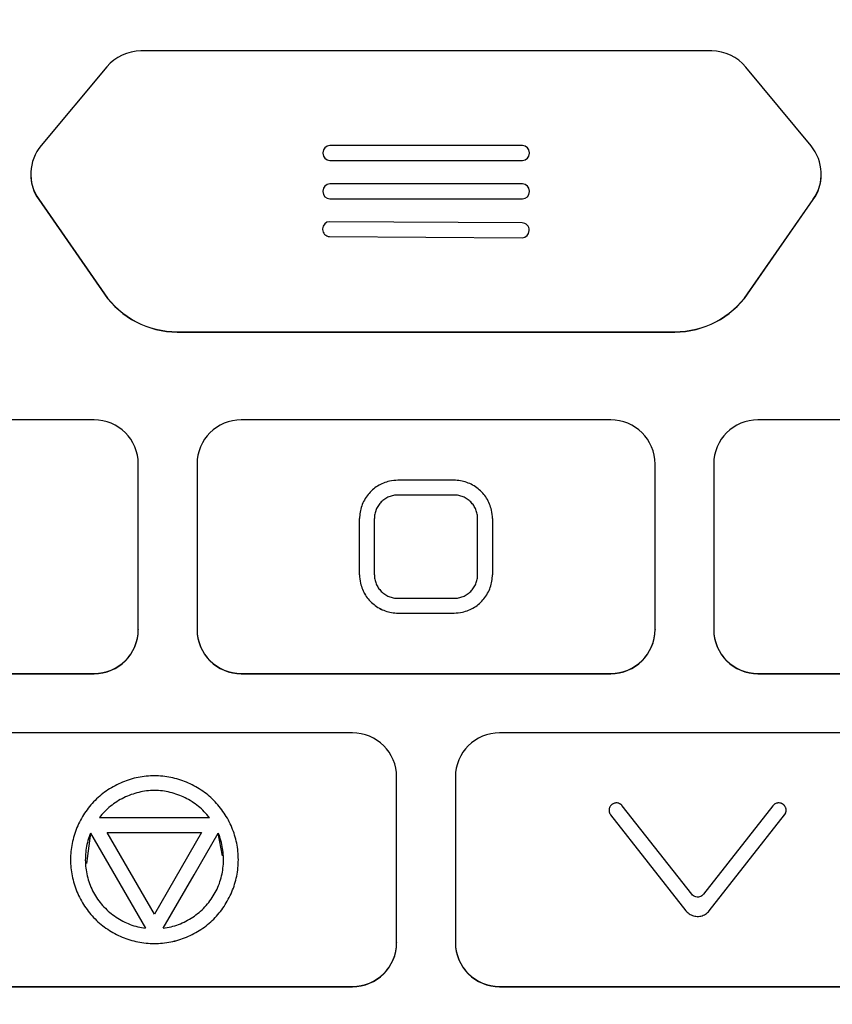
# Model space of a CAD drawing. Header units: millimetres. Extents: x -3.03 to 0.78, y -0.23 to 0.59.
# Tile 56 of 165: x 0.165 to 0.1925, y 0.1732 to 0.2066. Entities that reach past the tile are written whole.
import ezdxf

# ---------------------------------------------------------------- set-up
doc = ezdxf.new("R2010")
doc.units = ezdxf.units.MM

msp = doc.modelspace()

# ---------------------------------------------------------------- linework, layer by layer
at = {"color": 7, "linetype": 'Continuous', "lineweight": 25}
for p, q in [((0.188418, 0.205525), (0.169082, 0.205525)), ((0.167931, 0.204987), (0.1657, 0.202316)), ((0.191784, 0.20231), (0.189573, 0.204981)), ((0.182005, 0.202317), (0.175485, 0.202317)), ((0.175245, 0.202077), (0.175245, 0.202057)), ((0.175245, 0.202057), (0.175245, 0.202057)), ((0.182245, 0.202057), (0.182245, 0.202077)), ((0.182245, 0.202057), (0.182245, 0.202057)), ((0.175485, 0.201817), (0.182005, 0.201817)), ((0.175485, 0.201817), (0.182005, 0.201817)), ((0.175485, 0.201817), (0.175485, 0.201817)), ((0.182005, 0.201817), (0.182005, 0.201817)), ((0.165351, 0.201355), (0.165351, 0.201346)), ((0.192128, 0.201345), (0.192128, 0.201354)), ((0.182005, 0.201017), (0.175485, 0.201017)), ((0.175245, 0.200777), (0.175245, 0.200757)), ((0.175245, 0.200757), (0.175245, 0.200757)), ((0.182245, 0.200757), (0.182245, 0.200777)), ((0.182245, 0.200757), (0.182245, 0.200757)), ((0.165619, 0.200498), (0.167846, 0.197296)), ((0.165619, 0.200498), (0.165619, 0.20049)), ((0.165619, 0.20049), (0.167846, 0.197288)), ((0.175485, 0.200517), (0.182005, 0.200517)), ((0.175485, 0.200517), (0.175485, 0.200517)), ((0.175485, 0.200517), (0.182005, 0.200517)), ((0.182005, 0.200517), (0.182005, 0.200517)), ((0.189634, 0.197296), (0.19186, 0.200497)), ((0.189634, 0.197288), (0.19186, 0.200489)), ((0.19186, 0.200497), (0.19186, 0.200489)), ((0.181998, 0.199697), (0.175479, 0.199737)), ((0.175237, 0.199499), (0.175237, 0.199479)), ((0.175237, 0.199477), (0.175237, 0.199477)), ((0.175475, 0.199237), (0.181995, 0.199197)), ((0.175475, 0.199237), (0.181995, 0.199197)), ((0.175475, 0.199237), (0.175475, 0.199237)), ((0.182237, 0.199457), (0.182237, 0.199457)), ((0.182237, 0.199436), (0.182237, 0.199456)), ((0.182237, 0.199436), (0.182237, 0.199456)), ((0.182237, 0.199456), (0.182237, 0.199456)), ((0.182237, 0.199436), (0.182237, 0.199436)), ((0.181995, 0.199197), (0.181995, 0.199197)), ((0.167846, 0.197296), (0.167846, 0.197288)), ((0.189634, 0.197296), (0.189634, 0.197288)), ((0.170309, 0.196009), (0.170309, 0.196)), ((0.170309, 0.196009), (0.187171, 0.196009)), ((0.170309, 0.196), (0.187171, 0.196)), ((0.187171, 0.196009), (0.187171, 0.196)), ((0.167493, 0.193026), (0.154977, 0.193026)), ((0.184998, 0.193026), (0.172482, 0.193026)), ((0.202503, 0.193026), (0.189986, 0.193026)), ((0.168993, 0.185927), (0.168993, 0.191526)), ((0.170982, 0.191526), (0.170982, 0.185927)), ((0.186498, 0.185927), (0.186498, 0.191526)), ((0.188486, 0.191526), (0.188486, 0.185927)), ((0.17969, 0.190976), (0.17779, 0.190976)), ((0.17969, 0.190476), (0.17779, 0.190476)), ((0.17969, 0.190476), (0.17779, 0.190476)), ((0.17779, 0.190476), (0.17779, 0.190476)), ((0.17969, 0.190476), (0.17969, 0.190476)), ((0.17649, 0.187777), (0.17649, 0.189676)), ((0.17699, 0.187777), (0.17699, 0.189676)), ((0.18049, 0.187777), (0.18049, 0.189676)), ((0.18049, 0.187776), (0.18049, 0.189676)), ((0.18049, 0.189676), (0.18049, 0.189676)), ((0.18099, 0.189676), (0.18099, 0.187777)), ((0.17649, 0.187777), (0.17649, 0.187776)), ((0.18099, 0.187777), (0.18099, 0.187776)), ((0.17779, 0.186977), (0.17969, 0.186977)), ((0.17779, 0.186477), (0.17969, 0.186477)), ((0.17779, 0.186477), (0.17779, 0.186477)), ((0.17779, 0.186477), (0.17969, 0.186477)), ((0.17969, 0.186477), (0.17969, 0.186477)), ((0.168993, 0.185927), (0.168993, 0.185918)), ((0.170982, 0.185927), (0.170982, 0.185918)), ((0.186498, 0.185927), (0.186498, 0.185918)), ((0.188486, 0.185927), (0.188486, 0.185918)), ((0.154977, 0.184427), (0.167493, 0.184427)), ((0.154977, 0.184418), (0.167493, 0.184418)), ((0.167493, 0.184427), (0.167493, 0.184418)), ((0.172482, 0.184427), (0.184998, 0.184427)), ((0.172482, 0.184427), (0.172482, 0.184418)), ((0.172482, 0.184418), (0.184998, 0.184418)), ((0.184998, 0.184427), (0.184998, 0.184418)), ((0.189986, 0.184427), (0.202503, 0.184427)), ((0.189986, 0.184427), (0.189986, 0.184418)), ((0.189986, 0.184418), (0.202503, 0.184418)), ((0.176246, 0.182418), (0.162833, 0.182418)), ((0.194647, 0.182418), (0.181234, 0.182418)), ((0.177746, 0.175319), (0.177746, 0.180919)), ((0.179734, 0.180919), (0.179734, 0.175319)), ((0.187744, 0.176947), (0.185387, 0.179946)), ((0.190494, 0.179946), (0.188137, 0.176947)), ((0.171403, 0.17954), (0.167675, 0.17954)), ((0.184994, 0.179637), (0.187547, 0.176388)), ((0.184994, 0.179637), (0.187547, 0.176388)), ((0.184994, 0.179637), (0.184994, 0.179637)), ((0.188334, 0.176388), (0.190887, 0.179637)), ((0.188334, 0.176388), (0.190887, 0.179637)), ((0.190887, 0.179637), (0.190887, 0.179637)), ((0.167376, 0.179022), (0.167235, 0.17799)), ((0.167376, 0.179022), (0.16924, 0.175794)), ((0.167376, 0.179022), (0.167376, 0.179022)), ((0.167376, 0.179022), (0.16924, 0.175794)), ((0.167941, 0.179041), (0.171137, 0.179042)), ((0.169539, 0.176274), (0.167941, 0.179041)), ((0.167941, 0.179041), (0.171137, 0.179041)), ((0.171137, 0.179042), (0.169539, 0.176274)), ((0.171702, 0.179022), (0.171702, 0.179022)), ((0.171851, 0.178247), (0.171702, 0.179022)), ((0.166696, 0.178119), (0.166696, 0.178119)), ((0.187547, 0.176388), (0.187547, 0.176388)), ((0.188334, 0.176388), (0.188334, 0.176388)), ((0.177746, 0.175319), (0.177746, 0.17531)), ((0.179734, 0.175319), (0.179734, 0.17531)), ((0.162833, 0.173819), (0.176246, 0.173819)), ((0.162833, 0.173811), (0.176246, 0.173811)), ((0.176246, 0.173819), (0.176246, 0.173811)), ((0.181234, 0.173819), (0.194647, 0.173819)), ((0.181234, 0.173819), (0.181234, 0.173811)), ((0.181234, 0.173811), (0.194647, 0.173811))]:
    msp.add_line(p, q, dxfattribs=at)
at = {"color": 7, "linetype": 'Continuous', "lineweight": 25, "flags": 128}
msp.add_lwpolyline([(0.169838, 0.175794), (0.170882, 0.177602), (0.171702, 0.179022)], dxfattribs=at)
msp.add_lwpolyline([(0.169838, 0.175794), (0.170882, 0.177602), (0.171702, 0.179022)], dxfattribs=at)
at = {"color": 7, "linetype": 'Continuous', "lineweight": 25}
for centre, radius, start, end in [((0.169082, 0.204025), 0.0015000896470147, 89.998985, 140.109528), ((0.188418, 0.204025), 0.0015000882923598, 39.612944, 90.001031), ((0.16685, 0.201355), 0.001499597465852, 140.109734, 214.816365), ((0.175485, 0.202077), 0.0002399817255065, 89.995637, 179.995636), ((0.182005, 0.202077), 0.0002399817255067, 0.004364, 90.004363), ((0.190629, 0.201354), 0.0014995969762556, 325.183627, 39.612692), ((0.175485, 0.202057), 0.0002399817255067, 180.004364, 270.004363), ((0.175485, 0.202057), 0.0002399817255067, 180.004364, 270.004363), ((0.182005, 0.202057), 0.0002399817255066, 269.995637, 359.995636), ((0.182005, 0.202057), 0.0002399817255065, 269.995637, 359.995636), ((0.16685, 0.201346), 0.001499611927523, 180.000335, 214.81631), ((0.190629, 0.201345), 0.0014996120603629, 325.183692, 359.999664), ((0.175485, 0.200777), 0.0002399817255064, 89.995637, 179.995636), ((0.182005, 0.200777), 0.0002399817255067, 0.004364, 90.004363), ((0.175485, 0.200757), 0.0002399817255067, 180.004364, 270.004363), ((0.175485, 0.200757), 0.0002399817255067, 180.004364, 270.004363), ((0.182005, 0.200757), 0.0002399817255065, 269.995637, 359.995636), ((0.182005, 0.200757), 0.0002399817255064, 269.995637, 359.995636), ((0.175477, 0.199497), 0.0002399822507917, 89.644202, 179.644058), ((0.181997, 0.199457), 0.0002399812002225, 359.652785, 89.652928), ((0.175477, 0.199477), 0.0002399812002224, 179.652785, 269.652928), ((0.175477, 0.199477), 0.0002399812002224, 179.652785, 269.652928), ((0.181997, 0.199437), 0.0002399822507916, 269.644202, 359.644058), ((0.181997, 0.199437), 0.0002399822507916, 269.644202, 359.644058), ((0.170309, 0.199009), 0.0030001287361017, 214.817508, 270.001319), ((0.170309, 0.199001), 0.0030001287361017, 214.817508, 270.001319), ((0.187171, 0.199009), 0.0030001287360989, 269.998681, 325.182492), ((0.187171, 0.199001), 0.0030001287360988, 269.998681, 325.182492), ((0.167494, 0.191526), 0.0014998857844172, 0.004364, 90.004363), ((0.172482, 0.191526), 0.0014998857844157, 89.995637, 179.995636), ((0.184998, 0.191526), 0.0014998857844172, 0.004364, 90.004363), ((0.189986, 0.191526), 0.0014998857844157, 89.995637, 179.995636), ((0.167494, 0.185927), 0.0014998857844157, 269.995637, 359.995636), ((0.167494, 0.185918), 0.0014998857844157, 269.995637, 359.995636), ((0.172482, 0.185927), 0.0014998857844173, 180.004364, 270.004363), ((0.172482, 0.185918), 0.0014998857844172, 180.004364, 270.004363), ((0.184998, 0.185927), 0.0014998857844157, 269.995637, 359.995636), ((0.184998, 0.185918), 0.0014998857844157, 269.995637, 359.995636), ((0.189986, 0.185927), 0.0014998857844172, 180.004364, 270.004363), ((0.189986, 0.185918), 0.0014998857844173, 180.004364, 270.004363), ((0.176246, 0.180919), 0.0014998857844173, 0.004364, 90.004363), ((0.181234, 0.180919), 0.0014998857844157, 89.995637, 179.995636), ((0.176246, 0.175319), 0.0014998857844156, 269.995637, 359.995636), ((0.176246, 0.175311), 0.0014998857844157, 269.995637, 359.995636), ((0.181234, 0.175319), 0.0014998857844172, 180.004364, 270.004363), ((0.181234, 0.175311), 0.0014998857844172, 180.004364, 270.004363)]:
    msp.add_arc(centre, radius, start, end, dxfattribs=at)
for points, knots in [([(0.2421034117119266, 0.2772875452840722), (0.2421034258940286, 0.2772875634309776), (0.2421034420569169, 0.2772875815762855), (0.242103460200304, 0.2772875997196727), (0.3313940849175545, 0.3665782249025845), (0.1723078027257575, 0.1879796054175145), (0.2421034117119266, 0.2772875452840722)], [1e-16, 1e-16, 1e-16, 1e-16, 2.4383371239e-06, 2.4383371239e-06, 2.4383371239e-06, 2.5112367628e-06, 2.5112367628e-06, 2.5112367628e-06, 2.5112367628e-06]), ([(0.2275955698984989, 0.155887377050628), (0.2276096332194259, 0.1563310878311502), (0.2275904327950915, 0.1567746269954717), (0.2275848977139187, 0.1576618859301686), (0.2275862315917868, 0.1581055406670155), (0.2275850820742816, 0.1594364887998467), (0.2275844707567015, 0.1603238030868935), (0.2275820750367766, 0.1629857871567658), (0.2275800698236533, 0.1647604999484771), (0.227575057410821, 0.1700848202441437), (0.2275719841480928, 0.1736343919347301), (0.2275627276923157, 0.1842829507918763), (0.227556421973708, 0.1913821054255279), (0.227535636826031, 0.2126776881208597), (0.2275221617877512, 0.2268694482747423), (0.2275086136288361, 0.2428216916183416), (0.2275067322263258, 0.2445939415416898), (0.2275035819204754, 0.2472519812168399), (0.2275027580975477, 0.2481379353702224), (0.2275016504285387, 0.2499097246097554), (0.2275010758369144, 0.2507955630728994), (0.2274937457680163, 0.2521243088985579), (0.2274920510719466, 0.2525672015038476), (0.2274971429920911, 0.2532314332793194), (0.2275037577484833, 0.2534536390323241), (0.2274764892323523, 0.2538934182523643), (0.2274374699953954, 0.2541104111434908), (0.2273039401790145, 0.2545352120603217), (0.2272136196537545, 0.2547353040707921), (0.2269914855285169, 0.2551138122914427), (0.226857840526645, 0.2552935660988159), (0.2264115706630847, 0.2557759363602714), (0.2260424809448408, 0.2560310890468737), (0.2254418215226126, 0.256281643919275), (0.2252305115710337, 0.2563453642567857), (0.2248022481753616, 0.2564200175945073), (0.2245839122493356, 0.2564307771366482), (0.2239314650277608, 0.2564709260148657), (0.2234963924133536, 0.2564989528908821), (0.2221908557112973, 0.25658690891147), (0.221319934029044, 0.2566484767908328), (0.2187045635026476, 0.2568192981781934), (0.2169580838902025, 0.2569258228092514), (0.213459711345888, 0.257131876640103), (0.2117078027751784, 0.2572302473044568), (0.2064451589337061, 0.2575113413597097), (0.2029271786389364, 0.2576800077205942), (0.1923505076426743, 0.2581300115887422), (0.1852691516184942, 0.2583573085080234), (0.1710774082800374, 0.2586550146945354), (0.1639658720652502, 0.2587248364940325), (0.1497494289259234, 0.2587050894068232), (0.1426403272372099, 0.258612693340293), (0.1284557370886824, 0.2582752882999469), (0.1213803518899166, 0.2580320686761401), (0.1108152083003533, 0.2575553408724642), (0.1073017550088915, 0.2573774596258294), (0.1020464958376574, 0.2570822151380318), (0.1002975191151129, 0.2569794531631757), (0.0968054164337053, 0.2567593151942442), (0.0950623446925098, 0.2566408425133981), (0.0928864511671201, 0.2564984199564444), (0.0924514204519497, 0.2564702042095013), (0.0917990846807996, 0.2564285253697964), (0.0915806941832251, 0.2564160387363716), (0.0911554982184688, 0.2563402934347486), (0.090948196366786, 0.2562798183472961), (0.0905448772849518, 0.2561106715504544), (0.0903525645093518, 0.2560036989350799), (0.0899978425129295, 0.255752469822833), (0.0898321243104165, 0.2556052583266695), (0.0895365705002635, 0.2552776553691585), (0.0894080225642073, 0.2550999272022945), (0.0891888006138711, 0.2547170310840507), (0.0890988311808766, 0.2545114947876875), (0.0889680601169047, 0.2540920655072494), (0.0889255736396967, 0.253874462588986), (0.0889013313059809, 0.2535412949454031), (0.0889006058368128, 0.2534299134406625), (0.0889015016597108, 0.2532072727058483), (0.0889022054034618, 0.2530959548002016), (0.0889039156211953, 0.2525393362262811), (0.0889027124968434, 0.2520939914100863), (0.0888984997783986, 0.2507579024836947), (0.0888984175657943, 0.24986714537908), (0.0888950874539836, 0.2454130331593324), (0.088890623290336, 0.2418487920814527), (0.0888742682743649, 0.2240236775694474), (0.0888613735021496, 0.2097508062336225), (0.0888415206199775, 0.1883362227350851), (0.0888352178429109, 0.1811972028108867), (0.0888253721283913, 0.170489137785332), (0.0888221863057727, 0.1669197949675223), (0.088816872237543, 0.1615662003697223), (0.0888148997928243, 0.1597817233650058), (0.0888135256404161, 0.1575511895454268), (0.0888129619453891, 0.1571050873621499), (0.088812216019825, 0.156435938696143), (0.0888125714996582, 0.1562128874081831), (0.0888110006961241, 0.1557667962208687), (0.088819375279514, 0.1555447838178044), (0.0888699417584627, 0.1551071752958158), (0.088909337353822, 0.1548908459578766), (0.0890163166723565, 0.1544631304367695), (0.089084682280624, 0.1542500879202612), (0.0893306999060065, 0.1536341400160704), (0.0895455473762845, 0.1532528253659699), (0.0898247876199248, 0.1529086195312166)], [0, 0, 0, 0, 0.0039062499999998, 0.0039062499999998, 0.0078124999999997, 0.0078124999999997, 0.0156249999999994, 0.0156249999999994, 0.0312499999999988, 0.0312499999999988, 0.0624999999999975, 0.0624999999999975, 0.124999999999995, 0.124999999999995, 0.2499999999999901, 0.2499999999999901, 0.2656249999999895, 0.2656249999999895, 0.2734374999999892, 0.2734374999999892, 0.2812499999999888, 0.2812499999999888, 0.2851562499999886, 0.2851562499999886, 0.2871093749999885, 0.2871093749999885, 0.2890624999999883, 0.2890624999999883, 0.2910156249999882, 0.2910156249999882, 0.2929687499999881, 0.2929687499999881, 0.2968749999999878, 0.2968749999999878, 0.2988281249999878, 0.2988281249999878, 0.3007812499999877, 0.3007812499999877, 0.3046874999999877, 0.3046874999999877, 0.3124999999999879, 0.3124999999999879, 0.3281249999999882, 0.3281249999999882, 0.3437499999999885, 0.3437499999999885, 0.3749999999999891, 0.3749999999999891, 0.4374999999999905, 0.4374999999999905, 0.4999999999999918, 0.4999999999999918, 0.5624999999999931, 0.5624999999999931, 0.6249999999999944, 0.6249999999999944, 0.6562499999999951, 0.6562499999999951, 0.6718749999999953, 0.6718749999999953, 0.6874999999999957, 0.6874999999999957, 0.6914062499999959, 0.6914062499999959, 0.6933593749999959, 0.6933593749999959, 0.6953124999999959, 0.6953124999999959, 0.697265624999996, 0.697265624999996, 0.699218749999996, 0.699218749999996, 0.701171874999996, 0.701171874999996, 0.703124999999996, 0.703124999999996, 0.7050781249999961, 0.7050781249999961, 0.706054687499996, 0.706054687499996, 0.707031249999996, 0.707031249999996, 0.7109374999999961, 0.7109374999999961, 0.7187499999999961, 0.7187499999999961, 0.7499999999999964, 0.7499999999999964, 0.8749999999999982, 0.8749999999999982, 0.9374999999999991, 0.9374999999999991, 0.9687499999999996, 0.9687499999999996, 0.9843749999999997, 0.9843749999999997, 0.9882812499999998, 0.9882812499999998, 0.9902343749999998, 0.9902343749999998, 0.9921874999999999, 0.9921874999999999, 0.9941406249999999, 0.9941406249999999, 0.9960937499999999, 0.9960937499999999, 1, 1, 1, 1]), ([(0.1150824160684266, 0.0925874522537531), (0.1150823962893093, 0.092587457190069), (0.115082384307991, 0.0925874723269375), (0.1150823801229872, 0.0925874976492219), (0.0977766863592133, 0.1972993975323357), (0.1968723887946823, 0.0721749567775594), (0.1150824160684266, 0.0925874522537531)], [0, 0, 0, 0, 2.9019377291e-06, 2.9019377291e-06, 2.9019377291e-06, 2.9598412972e-06, 2.9598412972e-06, 2.9598412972e-06, 2.9598412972e-06]), ([(0.1777898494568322, 0.1909761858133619), (0.1776944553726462, 0.1909761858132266), (0.1775984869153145, 0.1909655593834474), (0.1775054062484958, 0.190944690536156), (0.1773634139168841, 0.1909128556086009), (0.1772249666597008, 0.1908560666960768), (0.1769780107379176, 0.1907019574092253), (0.1768661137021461, 0.1906024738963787), (0.1766840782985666, 0.1903751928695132), (0.1766114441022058, 0.1902442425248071), (0.1765149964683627, 0.1899695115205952), (0.1764898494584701, 0.1898219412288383), (0.1764898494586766, 0.1896763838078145)], [0, 0, 0, 0, 0.1397116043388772, 0.1397116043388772, 0.1397116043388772, 0.3545959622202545, 0.3545959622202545, 0.5696627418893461, 0.5696627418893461, 0.78483479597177, 0.78483479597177, 1, 1, 1, 1]), ([(0.1809898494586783, 0.1896763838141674), (0.1809898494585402, 0.1897724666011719), (0.1809790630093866, 0.1898691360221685), (0.1809578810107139, 0.1899628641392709), (0.1809258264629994, 0.1901047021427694), (0.1808688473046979, 0.1902429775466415), (0.1807144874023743, 0.1904894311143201), (0.1806150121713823, 0.1906010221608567), (0.1803878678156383, 0.1907825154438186), (0.1802570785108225, 0.1908549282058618), (0.1799826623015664, 0.190951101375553), (0.1798352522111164, 0.1909761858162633), (0.1796898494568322, 0.1909761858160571)], [0, 0, 0, 0, 0.140885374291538, 0.140885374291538, 0.140885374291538, 0.3558181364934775, 0.3558181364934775, 0.570587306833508, 0.570587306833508, 0.785291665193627, 0.785291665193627, 1, 1, 1, 1]), ([(0.1777898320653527, 0.1904762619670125), (0.1777637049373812, 0.1904755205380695), (0.1777114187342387, 0.190474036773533), (0.1776077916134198, 0.1904581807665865), (0.1774819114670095, 0.1904201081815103), (0.1773425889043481, 0.1903459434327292), (0.1772208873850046, 0.1902458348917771), (0.1771207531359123, 0.19012408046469), (0.1770461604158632, 0.1899851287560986), (0.1770081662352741, 0.1898589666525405), (0.1769921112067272, 0.189755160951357), (0.1769905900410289, 0.1897025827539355), (0.1769898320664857, 0.189676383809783)], [0, 0, 0, 0, 0.0624039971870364, 0.124884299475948, 0.249972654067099, 0.3746919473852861, 0.49964934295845, 0.624221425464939, 0.749271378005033, 0.87428620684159, 0.937358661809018, 1, 1, 1, 1]), ([(0.1777898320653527, 0.1904760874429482), (0.1777637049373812, 0.1904753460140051), (0.1777114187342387, 0.1904738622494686), (0.1776077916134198, 0.1904580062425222), (0.1774819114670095, 0.1904199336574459), (0.1773425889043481, 0.1903457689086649), (0.1772208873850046, 0.1902456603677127), (0.1771207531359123, 0.1901239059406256), (0.1770461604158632, 0.1899849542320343), (0.1770081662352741, 0.1898587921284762), (0.1769921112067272, 0.1897549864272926), (0.1769905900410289, 0.1897024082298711), (0.1769898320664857, 0.1896762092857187)], [0, 0, 0, 0, 0.0624039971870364, 0.124884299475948, 0.249972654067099, 0.3746919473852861, 0.49964934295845, 0.624221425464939, 0.749271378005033, 0.87428620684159, 0.937358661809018, 1, 1, 1, 1]), ([(0.1804898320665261, 0.189676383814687), (0.1804890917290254, 0.189702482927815), (0.1804876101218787, 0.1897547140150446), (0.1804717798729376, 0.1898582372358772), (0.1804337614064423, 0.1899840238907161), (0.1803596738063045, 0.1901232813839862), (0.1802596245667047, 0.1902449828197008), (0.1801378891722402, 0.1903451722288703), (0.1799988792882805, 0.1904198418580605), (0.1798726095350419, 0.1904578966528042), (0.1797687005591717, 0.1904739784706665), (0.1797160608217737, 0.1904755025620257), (0.1796898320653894, 0.1904762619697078)], [0, 0, 0, 0, 0.0624033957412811, 0.1248853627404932, 0.2499724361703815, 0.374722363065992, 0.499650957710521, 0.624211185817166, 0.749272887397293, 0.8742727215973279, 0.937353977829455, 1, 1, 1, 1]), ([(0.1804898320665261, 0.1896762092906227), (0.1804890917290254, 0.1897023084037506), (0.1804876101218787, 0.1897545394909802), (0.1804717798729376, 0.1898580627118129), (0.1804337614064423, 0.1899838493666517), (0.1803596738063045, 0.1901231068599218), (0.1802596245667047, 0.1902448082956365), (0.1801378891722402, 0.1903449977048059), (0.1799988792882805, 0.1904196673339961), (0.1798726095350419, 0.1904577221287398), (0.1797687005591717, 0.1904738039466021), (0.1797160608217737, 0.1904753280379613), (0.1796898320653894, 0.1904760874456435)], [0, 0, 0, 0, 0.0624033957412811, 0.1248853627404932, 0.2499724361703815, 0.374722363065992, 0.499650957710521, 0.624211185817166, 0.749272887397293, 0.8742727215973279, 0.937353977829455, 1, 1, 1, 1]), ([(0.1764898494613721, 0.1877766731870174), (0.1764898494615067, 0.1876805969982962), (0.1765006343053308, 0.1875839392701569), (0.1765218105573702, 0.1874902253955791), (0.1765538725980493, 0.1873483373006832), (0.1766108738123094, 0.187210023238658), (0.1767652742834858, 0.1869635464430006), (0.1768647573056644, 0.186851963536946), (0.1770918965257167, 0.1866705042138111), (0.177222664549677, 0.1865981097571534), (0.1774970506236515, 0.1865019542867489), (0.1776444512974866, 0.1864768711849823), (0.1777898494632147, 0.1864768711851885)], [0, 0, 0, 0, 0.1408614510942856, 0.1408614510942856, 0.1408614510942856, 0.3558673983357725, 0.3558673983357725, 0.5706532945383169, 0.5706532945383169, 0.785322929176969, 0.785322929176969, 1, 1, 1, 1]), ([(0.1764898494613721, 0.187776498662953), (0.1764898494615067, 0.1876804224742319), (0.1765006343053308, 0.1875837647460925), (0.1765218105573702, 0.1874900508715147), (0.1765538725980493, 0.1873481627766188), (0.1766108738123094, 0.1872098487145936), (0.1767652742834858, 0.1869633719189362), (0.1768647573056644, 0.1868517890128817), (0.1770918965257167, 0.1866703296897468), (0.177222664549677, 0.186597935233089), (0.1774970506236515, 0.1865017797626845), (0.1776444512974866, 0.1864766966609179), (0.1777898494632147, 0.1864766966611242)], [0, 0, 0, 0, 0.1408614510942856, 0.1408614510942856, 0.1408614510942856, 0.3558673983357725, 0.3558673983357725, 0.5706532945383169, 0.5706532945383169, 0.785322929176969, 0.785322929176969, 1, 1, 1, 1]), ([(0.1769898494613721, 0.1877766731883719), (0.1769905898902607, 0.187750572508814), (0.1769920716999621, 0.1876983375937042), (0.1770079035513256, 0.1875948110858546), (0.1770459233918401, 0.1874690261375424), (0.1771200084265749, 0.1873297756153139), (0.177220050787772, 0.1872080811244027), (0.1773417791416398, 0.1871078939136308), (0.1774807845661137, 0.1870332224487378), (0.1776070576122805, 0.1869951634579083), (0.1777109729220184, 0.1869790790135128), (0.1777636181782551, 0.1869775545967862), (0.1777898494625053, 0.1869767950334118)], [0, 0, 0, 0, 0.0624026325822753, 0.124885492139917, 0.2499725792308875, 0.374721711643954, 0.49965194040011, 0.624211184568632, 0.7492737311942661, 0.874271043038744, 0.937353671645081, 1, 1, 1, 1]), ([(0.1796898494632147, 0.1864768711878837), (0.1797851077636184, 0.1864768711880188), (0.179880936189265, 0.1864874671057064), (0.1799738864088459, 0.1865082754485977), (0.1801159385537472, 0.1865400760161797), (0.1802544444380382, 0.186596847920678), (0.1805015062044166, 0.1867509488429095), (0.1806134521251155, 0.1868504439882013), (0.1807955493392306, 0.1870777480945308), (0.1808682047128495, 0.1872087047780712), (0.180964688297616, 0.1874834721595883), (0.180989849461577, 0.1876310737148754), (0.1809898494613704, 0.1877766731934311)], [0, 0, 0, 0, 0.1394939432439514, 0.1394939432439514, 0.1394939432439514, 0.3544408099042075, 0.3544408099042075, 0.5695839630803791, 0.5695839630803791, 0.784793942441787, 0.784793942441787, 1, 1, 1, 1]), ([(0.1796898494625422, 0.1869767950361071), (0.1797159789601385, 0.1869775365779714), (0.1797682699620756, 0.186979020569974), (0.1798719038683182, 0.1869948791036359), (0.1799977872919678, 0.187032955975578), (0.1801371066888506, 0.1871071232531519), (0.1802588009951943, 0.187207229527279), (0.180358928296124, 0.1873289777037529), (0.1804335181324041, 0.1874679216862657), (0.1804715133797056, 0.1875940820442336), (0.1804875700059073, 0.1876978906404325), (0.1804890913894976, 0.1877504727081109), (0.1804898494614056, 0.1877766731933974)], [0, 0, 0, 0, 0.0624039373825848, 0.1248843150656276, 0.2499728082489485, 0.374691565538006, 0.499650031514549, 0.6242224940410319, 0.749272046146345, 0.874286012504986, 0.9373594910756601, 1, 1, 1, 1]), ([(0.1796898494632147, 0.1864766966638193), (0.1797851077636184, 0.1864766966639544), (0.179880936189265, 0.186487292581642), (0.1799738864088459, 0.1865081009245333), (0.1801159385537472, 0.1865399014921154), (0.1802544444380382, 0.1865966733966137), (0.1805015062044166, 0.1867507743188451), (0.1806134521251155, 0.1868502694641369), (0.1807955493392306, 0.1870775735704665), (0.1808682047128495, 0.1872085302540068), (0.180964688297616, 0.187483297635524), (0.180989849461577, 0.187630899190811), (0.1809898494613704, 0.1877764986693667)], [0, 0, 0, 0, 0.1394939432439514, 0.1394939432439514, 0.1394939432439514, 0.3544408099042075, 0.3544408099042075, 0.5695839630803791, 0.5695839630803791, 0.784793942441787, 0.784793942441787, 1, 1, 1, 1]), ([(0.1723821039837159, 0.1781190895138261), (0.1723820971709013, 0.1782127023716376), (0.1723725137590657, 0.1783996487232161), (0.1723302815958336, 0.1786767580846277), (0.172261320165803, 0.1789477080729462), (0.1721667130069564, 0.1792102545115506), (0.1720475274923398, 0.1794621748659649), (0.1719048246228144, 0.179701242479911), (0.1717396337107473, 0.1799252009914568), (0.1715531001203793, 0.1801318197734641), (0.1713462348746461, 0.1803184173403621), (0.1711215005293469, 0.1804835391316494), (0.1708815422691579, 0.18062620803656), (0.1706288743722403, 0.1807453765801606), (0.1703660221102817, 0.1808400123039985), (0.1700954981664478, 0.1809090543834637), (0.1698198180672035, 0.1809514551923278), (0.1695415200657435, 0.1809660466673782), (0.169263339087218, 0.1809520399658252), (0.1689878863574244, 0.1809105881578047), (0.1686272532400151, 0.1808197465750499), (0.1682818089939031, 0.1806773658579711), (0.1679611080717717, 0.1804870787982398), (0.1677350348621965, 0.1803210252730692), (0.1675263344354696, 0.1801328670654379), (0.1673380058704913, 0.1799243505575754), (0.1671717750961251, 0.1796984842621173), (0.1669812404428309, 0.1793780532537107), (0.1668386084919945, 0.1790328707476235), (0.1667474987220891, 0.1786724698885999), (0.1667058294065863, 0.178397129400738), (0.1666963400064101, 0.1782117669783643), (0.1666963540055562, 0.1781190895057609)], [0, 0, 0, 0, 0.0157408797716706, 0.0314253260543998, 0.0470727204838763, 0.0626936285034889, 0.078293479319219, 0.0938763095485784, 0.1094485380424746, 0.125022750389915, 0.1406093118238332, 0.1562135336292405, 0.171836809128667, 0.18747134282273, 0.2031047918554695, 0.2187248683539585, 0.234323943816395, 0.249903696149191, 0.2654731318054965, 0.2810452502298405, 0.296630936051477, 0.3278579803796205, 0.343504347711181, 0.3591821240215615, 0.3749088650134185, 0.3906355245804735, 0.4063132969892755, 0.4219602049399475, 0.453192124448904, 0.468783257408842, 0.484363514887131, 0.499944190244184, 0.499944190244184, 0.499944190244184, 0.499944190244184]), ([(0.1714030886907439, 0.1795402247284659), (0.1712933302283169, 0.1796841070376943), (0.1711686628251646, 0.1798119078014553), (0.1708920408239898, 0.1800380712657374), (0.1707384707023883, 0.1801367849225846), (0.1704182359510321, 0.1802953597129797), (0.1702495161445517, 0.1803568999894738), (0.1698982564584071, 0.1804409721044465), (0.1697211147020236, 0.1804623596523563), (0.1693637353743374, 0.180462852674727), (0.1691821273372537, 0.1804409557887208), (0.1688341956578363, 0.1803579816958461), (0.1686644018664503, 0.1802966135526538), (0.1683410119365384, 0.1801369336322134), (0.1681906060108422, 0.1800405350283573), (0.1679125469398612, 0.1798143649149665), (0.1677849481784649, 0.1796839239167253), (0.1676751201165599, 0.1795398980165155)], [0, 0, 0, 0, 0.125, 0.125, 0.25, 0.25, 0.375, 0.375, 0.5, 0.5, 0.625, 0.625, 0.75, 0.75, 0.875, 0.875, 1, 1, 1, 1]), ([(0.1714030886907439, 0.1795400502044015), (0.1712933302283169, 0.1796839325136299), (0.1711686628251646, 0.1798117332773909), (0.1708920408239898, 0.180037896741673), (0.1707384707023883, 0.1801366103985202), (0.1704182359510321, 0.1802951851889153), (0.1702495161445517, 0.1803567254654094), (0.1698982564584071, 0.1804407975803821), (0.1697211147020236, 0.1804621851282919), (0.1693637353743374, 0.1804626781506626), (0.1691821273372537, 0.1804407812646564), (0.1688341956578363, 0.1803578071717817), (0.1686644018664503, 0.1802964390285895), (0.1683410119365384, 0.180136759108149), (0.1681906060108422, 0.1800403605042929), (0.1679125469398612, 0.1798141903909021), (0.1677849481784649, 0.1796837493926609), (0.1676751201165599, 0.1795397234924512)], [0, 0, 0, 0, 0.125, 0.125, 0.25, 0.25, 0.375, 0.375, 0.5, 0.5, 0.625, 0.625, 0.75, 0.75, 0.875, 0.875, 1, 1, 1, 1]), ([(0.1853870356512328, 0.1799459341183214), (0.1853864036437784, 0.179946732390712), (0.1853838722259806, 0.1799499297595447), (0.1853753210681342, 0.1799601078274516), (0.1853611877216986, 0.1799746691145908), (0.1853467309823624, 0.179986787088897), (0.1853311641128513, 0.1799983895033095), (0.1853136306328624, 0.1800096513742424), (0.1852900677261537, 0.1800211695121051), (0.1852594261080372, 0.1800326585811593), (0.1852272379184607, 0.1800397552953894), (0.1851945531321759, 0.1800418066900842), (0.1851618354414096, 0.1800407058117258), (0.1851225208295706, 0.1800336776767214), (0.1850842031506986, 0.1800188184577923), (0.185052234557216, 0.1800005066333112), (0.1850308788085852, 0.1799845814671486), (0.1850084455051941, 0.1799636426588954), (0.1849878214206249, 0.1799394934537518), (0.1849710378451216, 0.1799125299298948), (0.1849580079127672, 0.179884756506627), (0.1849479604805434, 0.1798557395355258), (0.184941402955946, 0.1798215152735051), (0.1849397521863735, 0.1797846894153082), (0.1849424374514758, 0.1797561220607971), (0.1849486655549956, 0.1797260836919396), (0.1849552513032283, 0.1797056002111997), (0.1849625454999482, 0.1796886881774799), (0.1849656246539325, 0.1796822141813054), (0.1849742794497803, 0.1796647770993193), (0.1849843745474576, 0.1796505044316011), (0.1849938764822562, 0.1796370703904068)], [0, 0, 0, 0, 0.0038906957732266, 0.0155836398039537, 0.0507852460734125, 0.0813151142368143, 0.0875664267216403, 0.1249570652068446, 0.160706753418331, 0.1875384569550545, 0.2498634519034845, 0.285642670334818, 0.3124223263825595, 0.3748011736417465, 0.4371850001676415, 0.468428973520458, 0.515393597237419, 0.538776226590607, 0.5856620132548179, 0.63649092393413, 0.659860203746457, 0.702895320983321, 0.7536626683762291, 0.792715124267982, 0.8435775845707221, 0.863050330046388, 0.90994492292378, 0.925608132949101, 0.933434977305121, 0.937346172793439, 1, 1, 1, 1]), ([(0.1908870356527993, 0.1796370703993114), (0.1908876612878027, 0.1796378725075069), (0.190890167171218, 0.1796410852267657), (0.1908980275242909, 0.1796517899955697), (0.1909094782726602, 0.1796699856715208), (0.1909202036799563, 0.1796920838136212), (0.1909299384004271, 0.1797179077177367), (0.1909377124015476, 0.179748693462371), (0.1909406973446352, 0.1797792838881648), (0.1909402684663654, 0.1798089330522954), (0.1909367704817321, 0.1798394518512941), (0.1909273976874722, 0.1798741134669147), (0.1909125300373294, 0.1799078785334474), (0.1908975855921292, 0.1799323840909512), (0.1908794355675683, 0.1799558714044), (0.1908631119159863, 0.1799728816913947), (0.1908435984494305, 0.1799894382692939), (0.1908252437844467, 0.1800025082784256), (0.1908028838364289, 0.1800152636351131), (0.1907803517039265, 0.1800251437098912), (0.1907492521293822, 0.1800353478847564), (0.1907167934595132, 0.1800410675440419), (0.190684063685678, 0.1800417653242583), (0.190658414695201, 0.1800398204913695), (0.190635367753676, 0.1800357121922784), (0.1906038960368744, 0.1800268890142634), (0.1905785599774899, 0.1800158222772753), (0.190553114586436, 0.1800006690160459), (0.1905414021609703, 0.1799923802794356), (0.1905326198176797, 0.1799853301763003), (0.1905302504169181, 0.17998337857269), (0.1905161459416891, 0.1799715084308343), (0.1905046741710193, 0.1799583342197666), (0.1904938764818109, 0.1799459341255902)], [0, 0, 0, 0, 0.0038902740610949, 0.0155818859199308, 0.0507793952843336, 0.0859954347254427, 0.1093785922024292, 0.1562539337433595, 0.2070825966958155, 0.22654768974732, 0.269559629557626, 0.32424464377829, 0.3632879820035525, 0.410246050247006, 0.433623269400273, 0.476594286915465, 0.5000867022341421, 0.531317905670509, 0.562486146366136, 0.5982520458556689, 0.625065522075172, 0.687399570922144, 0.723171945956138, 0.749916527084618, 0.785567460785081, 0.812406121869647, 0.874753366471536, 0.8903797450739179, 0.925612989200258, 0.929526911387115, 0.933439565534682, 0.937350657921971, 1, 1, 1, 1]), ([(0.184942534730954, 0.1798171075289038), (0.1849420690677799, 0.1797852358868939), (0.1849411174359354, 0.1797201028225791), (0.1849760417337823, 0.1796650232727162), (0.1849938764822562, 0.1796368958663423)], [0, 0, 0, 0, 0.4893312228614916, 1, 1, 1, 1]), ([(0.1908870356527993, 0.1796368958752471), (0.19090484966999, 0.1796649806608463), (0.1909397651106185, 0.1797200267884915), (0.1909388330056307, 0.1797851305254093), (0.1909383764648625, 0.1798170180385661)], [0, 0, 0, 0, 0.5102045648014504, 1, 1, 1, 1]), ([(0.1673761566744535, 0.1790220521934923), (0.1673063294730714, 0.1788548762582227), (0.167257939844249, 0.178682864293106), (0.1672003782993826, 0.1783299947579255), (0.167191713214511, 0.1781475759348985), (0.1672146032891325, 0.1777909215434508), (0.1672457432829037, 0.1776140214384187), (0.1673486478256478, 0.1772679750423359), (0.1674187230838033, 0.1771039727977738), (0.1675969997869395, 0.1767944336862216), (0.1677067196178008, 0.1766482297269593), (0.1679524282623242, 0.1763885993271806), (0.1680904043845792, 0.1762723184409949), (0.1683903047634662, 0.1760722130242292), (0.1685489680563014, 0.1759902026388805), (0.1688838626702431, 0.175862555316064), (0.1690606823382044, 0.1758172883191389), (0.1692404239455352, 0.1757941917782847)], [0, 0, 0, 0, 0.125, 0.125, 0.25, 0.25, 0.375, 0.375, 0.5, 0.5, 0.625, 0.625, 0.75, 0.75, 0.875, 0.875, 1, 1, 1, 1]), ([(0.1698384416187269, 0.17579424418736), (0.1700181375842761, 0.1758173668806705), (0.17019133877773, 0.1758614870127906), (0.1705258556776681, 0.175988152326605), (0.1706882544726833, 0.1760719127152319), (0.170985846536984, 0.1762701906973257), (0.1711236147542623, 0.1763857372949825), (0.1713719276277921, 0.1766480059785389), (0.1714789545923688, 0.1767907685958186), (0.1716579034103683, 0.1771001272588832), (0.171729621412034, 0.1772682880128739), (0.1718315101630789, 0.1776108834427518), (0.1718631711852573, 0.1777886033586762), (0.1718863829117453, 0.178148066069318), (0.1718780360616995, 0.1783263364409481), (0.1718210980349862, 0.1786799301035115), (0.171771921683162, 0.1788554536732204), (0.1717021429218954, 0.1790224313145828)], [0, 0, 0, 0, 0.125, 0.125, 0.25, 0.25, 0.375, 0.375, 0.5, 0.5, 0.625, 0.625, 0.75, 0.75, 0.875, 0.875, 1, 1, 1, 1]), ([(0.1666963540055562, 0.1781190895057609), (0.1666963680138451, 0.1780263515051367), (0.1667059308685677, 0.1778407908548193), (0.1667480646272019, 0.1775651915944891), (0.1668168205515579, 0.1772947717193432), (0.1669111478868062, 0.1770320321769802), (0.1670299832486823, 0.1767794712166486), (0.1671722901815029, 0.1765395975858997), (0.167337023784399, 0.1763149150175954), (0.1675232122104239, 0.1761080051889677), (0.1677295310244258, 0.1759213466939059), (0.1679533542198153, 0.1757559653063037), (0.1682722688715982, 0.1755652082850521), (0.1686168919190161, 0.1754215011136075), (0.1689779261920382, 0.1753290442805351), (0.1692549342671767, 0.1752863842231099), (0.1695352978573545, 0.1752715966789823), (0.1698157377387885, 0.1752856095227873), (0.1700929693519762, 0.1753275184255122), (0.170454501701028, 0.1754190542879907), (0.1707998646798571, 0.1755620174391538), (0.1711196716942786, 0.1757522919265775), (0.1713442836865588, 0.1759174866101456), (0.171551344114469, 0.1761041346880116), (0.1717383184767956, 0.1763108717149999), (0.1719038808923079, 0.1765351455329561), (0.1720469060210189, 0.1767745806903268), (0.1722062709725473, 0.1771112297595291), (0.1723161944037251, 0.1774689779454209), (0.1723725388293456, 0.1778384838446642), (0.1723821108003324, 0.1780254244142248), (0.1723821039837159, 0.1781190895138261)], [0.499944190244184, 0.499944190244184, 0.499944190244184, 0.499944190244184, 0.515535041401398, 0.5311418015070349, 0.546766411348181, 0.562401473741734, 0.578034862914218, 0.593654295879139, 0.6092519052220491, 0.6248288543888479, 0.640396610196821, 0.655970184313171, 0.671558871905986, 0.7027898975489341, 0.718433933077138, 0.734104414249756, 0.749817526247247, 0.765531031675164, 0.7812025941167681, 0.7968485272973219, 0.828088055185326, 0.843685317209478, 0.859272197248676, 0.87485975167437, 0.890447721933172, 0.9060361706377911, 0.921636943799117, 0.937255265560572, 0.9685557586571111, 0.9842503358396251, 1, 1, 1, 1]), ([(0.1666963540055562, 0.1781189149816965), (0.1666963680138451, 0.1780261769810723), (0.1667059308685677, 0.1778406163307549), (0.1667480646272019, 0.1775650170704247), (0.1668168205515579, 0.1772945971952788), (0.1669111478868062, 0.1770318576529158), (0.1670299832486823, 0.1767792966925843), (0.1671722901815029, 0.1765394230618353), (0.167337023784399, 0.1763147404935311), (0.1675232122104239, 0.1761078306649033), (0.1677295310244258, 0.1759211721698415), (0.1679533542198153, 0.1757557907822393), (0.1682722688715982, 0.1755650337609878), (0.1686168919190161, 0.1754213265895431), (0.1689779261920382, 0.1753288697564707), (0.1692549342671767, 0.1752862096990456), (0.1695352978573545, 0.1752714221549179), (0.1698157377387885, 0.1752854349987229), (0.1700929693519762, 0.1753273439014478), (0.170454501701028, 0.1754188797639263), (0.1707998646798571, 0.1755618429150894), (0.1711196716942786, 0.1757521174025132), (0.1713442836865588, 0.1759173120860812), (0.171551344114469, 0.1761039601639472), (0.1717383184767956, 0.1763106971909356), (0.1719038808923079, 0.1765349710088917), (0.1720469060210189, 0.1767744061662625), (0.1722062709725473, 0.1771110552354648), (0.1723161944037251, 0.1774688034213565), (0.1723725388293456, 0.1778383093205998), (0.1723821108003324, 0.1780252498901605), (0.1723821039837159, 0.1781189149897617)], [0.499944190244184, 0.499944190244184, 0.499944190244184, 0.499944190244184, 0.515535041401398, 0.5311418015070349, 0.546766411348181, 0.562401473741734, 0.578034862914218, 0.593654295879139, 0.6092519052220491, 0.6248288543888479, 0.640396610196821, 0.655970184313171, 0.671558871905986, 0.7027898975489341, 0.718433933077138, 0.734104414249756, 0.749817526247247, 0.765531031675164, 0.7812025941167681, 0.7968485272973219, 0.828088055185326, 0.843685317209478, 0.859272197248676, 0.87485975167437, 0.890447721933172, 0.9060361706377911, 0.921636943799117, 0.937255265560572, 0.9685557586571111, 0.9842503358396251, 1, 1, 1, 1]), ([(0.188137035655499, 0.1769467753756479), (0.1881306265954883, 0.1769386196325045), (0.1881236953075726, 0.176930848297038), (0.1881163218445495, 0.1769235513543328), (0.1880964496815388, 0.1769038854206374), (0.1880729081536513, 0.1768873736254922), (0.1880223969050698, 0.1768634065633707), (0.1879947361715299, 0.1768556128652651), (0.1879391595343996, 0.1768496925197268), (0.1879104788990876, 0.1768514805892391), (0.1878560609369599, 0.1768642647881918), (0.187829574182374, 0.1768754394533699), (0.1877824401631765, 0.1769055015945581), (0.1877611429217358, 0.1769248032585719), (0.1877438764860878, 0.1769467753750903)], [0, 0, 0, 0, 0.0683582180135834, 0.0683582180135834, 0.0683582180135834, 0.25487348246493, 0.25487348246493, 0.441195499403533, 0.441195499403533, 0.627436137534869, 0.627436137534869, 0.813719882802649, 0.813719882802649, 1, 1, 1, 1]), ([(0.1875472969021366, 0.1763877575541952), (0.1875599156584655, 0.176371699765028), (0.1875735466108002, 0.1763563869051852), (0.1875880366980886, 0.1763419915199), (0.1876276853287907, 0.1763026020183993), (0.1876746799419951, 0.1762695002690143), (0.1877756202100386, 0.1762213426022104), (0.1878309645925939, 0.1762056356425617), (0.1879422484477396, 0.1761935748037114), (0.1879997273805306, 0.1761970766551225), (0.1881087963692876, 0.1762225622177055), (0.1881618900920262, 0.1762449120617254), (0.1882563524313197, 0.1763050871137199), (0.1882990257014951, 0.1763437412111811), (0.1883336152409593, 0.1763877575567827)], [0, 0, 0, 0, 0.0672282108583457, 0.0672282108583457, 0.0672282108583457, 0.253478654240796, 0.253478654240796, 0.439870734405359, 0.439870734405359, 0.62648512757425, 0.62648512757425, 0.813247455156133, 0.813247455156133, 1, 1, 1, 1]), ([(0.1875472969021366, 0.1763875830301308), (0.1875599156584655, 0.1763715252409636), (0.1875735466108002, 0.1763562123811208), (0.1875880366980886, 0.1763418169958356), (0.1876276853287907, 0.1763024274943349), (0.1876746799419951, 0.1762693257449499), (0.1877756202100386, 0.1762211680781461), (0.1878309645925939, 0.1762054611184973), (0.1879422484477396, 0.1761934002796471), (0.1879997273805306, 0.1761969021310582), (0.1881087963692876, 0.1762223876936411), (0.1881618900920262, 0.176244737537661), (0.1882563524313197, 0.1763049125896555), (0.1882990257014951, 0.1763435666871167), (0.1883336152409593, 0.1763875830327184)], [0, 0, 0, 0, 0.0672282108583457, 0.0672282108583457, 0.0672282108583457, 0.253478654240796, 0.253478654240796, 0.439870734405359, 0.439870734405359, 0.62648512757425, 0.62648512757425, 0.813247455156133, 0.813247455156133, 1, 1, 1, 1])]:
    msp.add_open_spline(points, degree=3, knots=knots, dxfattribs=at)

doc.saveas('drawing.dxf')
